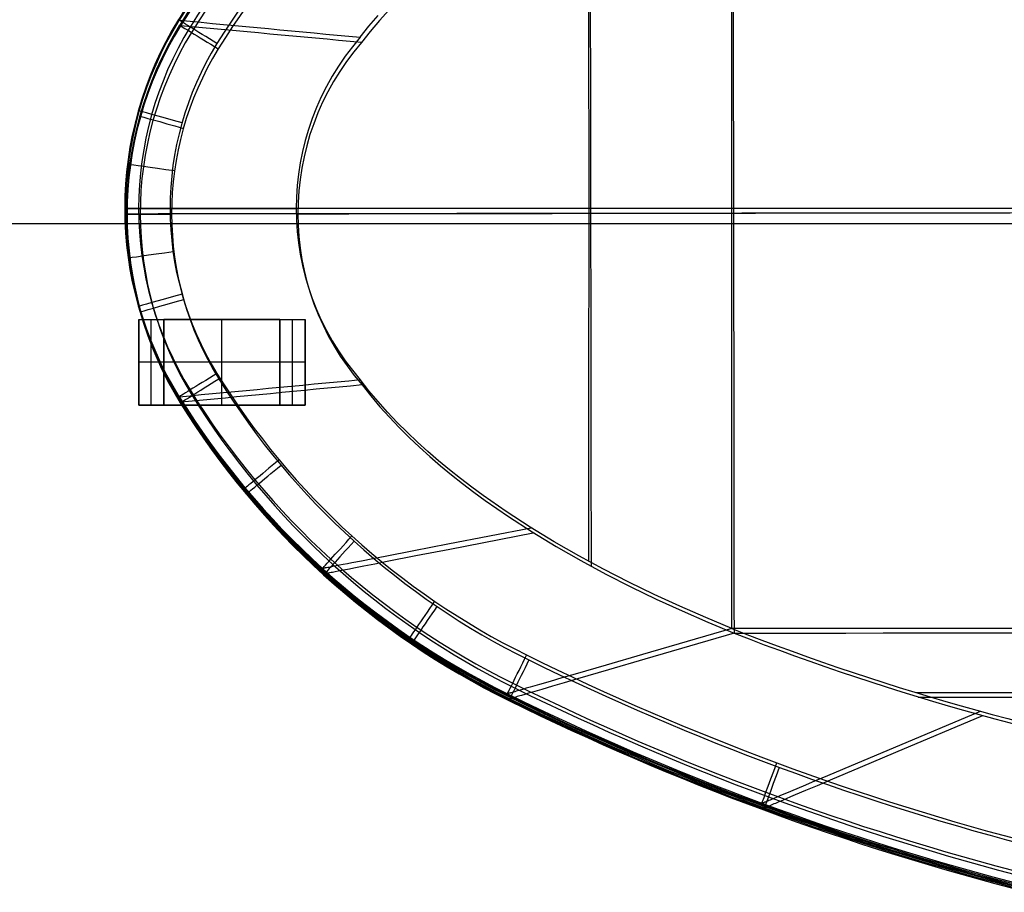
# Model space of a CAD drawing. Extents: x -64 to 57, y 4 to 161.
# Tile 114 of 256: x -42 to -22, y 69 to 87. Entities that reach past the tile are written whole.
import ezdxf

# ---------------------------------------------------------------- set-up
doc = ezdxf.new("R2010")
doc.units = 0
doc.layers.add('DEFAULT', color=7, linetype='CONTINUOUS')

msp = doc.modelspace()

# ---------------------------------------------------------------- linework, layer by layer
at = {"layer": 'DEFAULT', "color": 254}
for p, q in [((-34.395, 86.764, 68.15), (-34.581, 86.555, 68.153)), ((-34.787, 86.443, 29.117), (-34.607, 86.658, 29.119)), ((-34.581, 86.555, 68.153), (-34.761, 86.34, 68.155)), ((-34.961, 86.223, 29.114), (-34.787, 86.443, 29.117)), ((-34.761, 86.34, 68.155), (-34.935, 86.119, 68.158)), ((33.666, 82.826, 27.697), (-38.732, 82.826, 27.697)), ((33.697, 82.828, 69.575), (-38.7, 82.716, 69.575)), ((-34.787, 79.208, 29.117), (-34.961, 79.428, 29.114)), ((-34.924, 79.325, 68.158), (-34.75, 79.104, 68.155)), ((-34.607, 78.993, 29.119), (-34.787, 79.208, 29.117)), ((-34.75, 79.104, 68.155), (-34.569, 78.89, 68.153)), ((-34.42, 78.784, 29.122), (-34.607, 78.993, 29.119)), ((-34.569, 78.89, 68.153), (-34.382, 78.682, 68.15)), ((-34.227, 78.581, 29.125), (-34.42, 78.784, 29.122)), ((-34.382, 78.682, 68.15), (-34.189, 78.478, 68.147)), ((-34.029, 78.383, 29.129), (-34.227, 78.581, 29.125)), ((-34.189, 78.478, 68.147), (-33.99, 78.281, 68.144)), ((-33.825, 78.19, 29.132), (-34.029, 78.383, 29.129)), ((-33.99, 78.281, 68.144), (-33.787, 78.088, 68.14)), ((-33.618, 78.002, 29.135), (-33.825, 78.19, 29.132)), ((-33.787, 78.088, 68.14), (-33.579, 77.9, 68.137)), ((-33.406, 77.819, 29.139), (-33.618, 78.002, 29.135)), ((-33.579, 77.9, 68.137), (-33.366, 77.717, 68.133)), ((-33.19, 77.64, 29.143), (-33.406, 77.819, 29.139)), ((-33.366, 77.717, 68.133), (-33.15, 77.539, 68.129)), ((-32.97, 77.465, 29.147), (-33.19, 77.64, 29.143)), ((-33.15, 77.539, 68.129), (-32.93, 77.365, 68.125)), ((-32.748, 77.295, 29.151), (-32.97, 77.465, 29.147)), ((-32.93, 77.365, 68.125), (-32.707, 77.195, 68.121)), ((-32.522, 77.129, 29.155), (-32.748, 77.295, 29.151)), ((-32.707, 77.195, 68.121), (-32.481, 77.029, 68.117)), ((-32.062, 76.809, 29.163), (-32.522, 77.129, 29.155)), ((-32.481, 77.029, 68.117), (-32.021, 76.709, 68.109)), ((-31.592, 76.503, 29.171), (-32.062, 76.809, 29.163)), ((-32.021, 76.709, 68.109), (-31.55, 76.405, 68.101)), ((-33.225, 76.167, 29.045), (-31.569, 76.489, 29.171)), ((-33.183, 76.066, 68.227), (-31.528, 76.391, 68.101)), ((-31.113, 76.211, 29.178), (-31.592, 76.503, 29.171)), ((-31.55, 76.405, 68.101), (-31.071, 76.114, 68.094)), ((-33.898, 76.037, 28.977), (-33.225, 76.167, 29.045)), ((-30.627, 75.933, 29.186), (-31.113, 76.211, 29.178)), ((-34.467, 75.926, 28.906), (-33.898, 76.037, 28.977)), ((-33.856, 75.935, 68.295), (-33.183, 76.066, 68.227)), ((-31.071, 76.114, 68.094), (-30.584, 75.836, 68.086)), ((-35.296, 75.765, 28.753), (-35.215, 75.78, 28.773)), ((-35.215, 75.78, 28.773), (-35.128, 75.797, 28.792)), ((-35.128, 75.797, 28.792), (-34.933, 75.835, 28.831)), ((-34.933, 75.835, 28.831), (-34.713, 75.878, 28.869)), ((-34.713, 75.878, 28.869), (-34.467, 75.926, 28.906)), ((-34.671, 75.775, 68.403), (-34.425, 75.823, 68.366)), ((-34.425, 75.823, 68.366), (-33.856, 75.935, 68.295)), ((-30.134, 75.666, 29.193), (-30.627, 75.933, 29.186)), ((-30.584, 75.836, 68.086), (-30.091, 75.57, 68.079)), ((-35.712, 75.684, 28.587), (-35.705, 75.685, 28.592)), ((-35.705, 75.685, 28.592), (-35.698, 75.687, 28.597)), ((-35.698, 75.687, 28.597), (-35.691, 75.688, 28.603)), ((-35.691, 75.688, 28.603), (-35.683, 75.69, 28.608)), ((-35.683, 75.69, 28.608), (-35.674, 75.691, 28.614)), ((-35.674, 75.691, 28.614), (-35.666, 75.693, 28.619)), ((-35.666, 75.693, 28.619), (-35.656, 75.695, 28.624)), ((-35.663, 75.58, 68.68), (-35.655, 75.582, 68.675)), ((-35.656, 75.695, 28.624), (-35.647, 75.697, 28.63)), ((-35.655, 75.582, 68.675), (-35.648, 75.583, 68.669)), ((-35.648, 75.583, 68.669), (-35.64, 75.585, 68.664)), ((-35.647, 75.697, 28.63), (-35.627, 75.7, 28.64)), ((-35.64, 75.585, 68.664), (-35.632, 75.586, 68.659)), ((-35.632, 75.586, 68.659), (-35.623, 75.588, 68.653)), ((-35.627, 75.7, 28.64), (-35.605, 75.705, 28.651)), ((-35.623, 75.588, 68.653), (-35.614, 75.59, 68.648)), ((-35.614, 75.59, 68.648), (-35.604, 75.592, 68.643)), ((-35.605, 75.705, 28.651), (-35.581, 75.709, 28.661)), ((-35.604, 75.592, 68.643), (-35.584, 75.596, 68.632)), ((-35.584, 75.596, 68.632), (-35.562, 75.6, 68.622)), ((-35.581, 75.709, 28.661), (-35.556, 75.714, 28.672)), ((-35.562, 75.6, 68.622), (-35.538, 75.605, 68.611)), ((-35.556, 75.714, 28.672), (-35.529, 75.719, 28.682)), ((-35.538, 75.605, 68.611), (-35.513, 75.61, 68.601)), ((-35.529, 75.719, 28.682), (-35.501, 75.725, 28.692)), ((-35.513, 75.61, 68.601), (-35.486, 75.615, 68.59)), ((-35.501, 75.725, 28.692), (-35.439, 75.737, 28.713)), ((-35.486, 75.615, 68.59), (-35.458, 75.62, 68.58)), ((-35.458, 75.62, 68.58), (-35.396, 75.633, 68.559)), ((-35.439, 75.737, 28.713), (-35.371, 75.75, 28.733)), ((-35.396, 75.633, 68.559), (-35.328, 75.646, 68.539)), ((-35.371, 75.75, 28.733), (-35.296, 75.765, 28.753)), ((-35.328, 75.646, 68.539), (-35.254, 75.661, 68.519)), ((-35.254, 75.661, 68.519), (-35.173, 75.676, 68.499)), ((-35.173, 75.676, 68.499), (-35.085, 75.694, 68.48)), ((-35.085, 75.694, 68.48), (-34.891, 75.732, 68.441)), ((-34.891, 75.732, 68.441), (-34.671, 75.775, 68.403)), ((-29.635, 75.41, 29.2), (-30.134, 75.666, 29.193)), ((-35.669, 75.579, 68.685), (-35.663, 75.58, 68.68)), ((-30.091, 75.57, 68.079), (-29.591, 75.315, 68.073)), ((-29.13, 75.165, 29.206), (-29.635, 75.41, 29.2)), ((-29.591, 75.315, 68.073), (-29.087, 75.071, 68.067)), ((-28.621, 74.931, 29.211), (-29.13, 75.165, 29.206)), ((-29.087, 75.071, 68.067), (-28.577, 74.837, 68.061)), ((-28.108, 74.706, 29.216), (-28.621, 74.931, 29.211)), ((-28.577, 74.837, 68.061), (-28.064, 74.613, 68.057)), ((-27.59, 74.489, 29.22), (-28.108, 74.706, 29.216)), ((-28.064, 74.613, 68.057), (-27.546, 74.397, 68.053)), ((-27.59, 74.489, 29.22), (-29.362, 73.973, 29.088)), ((-27.546, 74.397, 68.053), (-29.316, 73.878, 68.184)), ((-29.362, 73.973, 29.088), (-30.083, 73.764, 29.017)), ((-29.316, 73.878, 68.184), (-30.037, 73.667, 68.255)), ((-30.083, 73.764, 29.017), (-30.694, 73.586, 28.941)), ((-30.037, 73.667, 68.255), (-30.648, 73.488, 68.331)), ((-31.195, 73.44, 28.862), (-31.404, 73.379, 28.82)), ((-30.958, 73.509, 28.902), (-31.195, 73.44, 28.862)), ((-30.694, 73.586, 28.941), (-30.958, 73.509, 28.902)), ((-30.648, 73.488, 68.331), (-30.912, 73.411, 68.37)), ((-31.868, 73.243, 28.691), (-31.896, 73.235, 28.679)), ((-31.839, 73.252, 28.702), (-31.868, 73.243, 28.691)), ((-31.808, 73.261, 28.713), (-31.839, 73.252, 28.702)), ((-31.741, 73.28, 28.735), (-31.808, 73.261, 28.713)), ((-31.667, 73.302, 28.757), (-31.741, 73.28, 28.735)), ((-31.586, 73.326, 28.778), (-31.667, 73.302, 28.757)), ((-31.499, 73.351, 28.799), (-31.586, 73.326, 28.778)), ((-31.453, 73.253, 68.473), (-31.54, 73.227, 68.494)), ((-31.404, 73.379, 28.82), (-31.499, 73.351, 28.799)), ((-31.358, 73.28, 68.452), (-31.453, 73.253, 68.473)), ((-31.149, 73.342, 68.41), (-31.358, 73.28, 68.452)), ((-30.912, 73.411, 68.37), (-31.149, 73.342, 68.41)), ((-32.032, 73.196, 28.605), (-32.04, 73.193, 28.599)), ((-32.024, 73.198, 28.611), (-32.032, 73.196, 28.605)), ((-32.016, 73.2, 28.617), (-32.024, 73.198, 28.611)), ((-32.007, 73.203, 28.622), (-32.016, 73.2, 28.617)), ((-31.998, 73.206, 28.628), (-32.007, 73.203, 28.622)), ((-31.988, 73.208, 28.634), (-31.998, 73.206, 28.628)), ((-31.986, 73.096, 68.667), (-31.993, 73.094, 68.673)), ((-31.978, 73.211, 28.64), (-31.988, 73.208, 28.634)), ((-31.978, 73.099, 68.661), (-31.986, 73.096, 68.667)), ((-31.968, 73.214, 28.645), (-31.978, 73.211, 28.64)), ((-31.969, 73.101, 68.656), (-31.978, 73.099, 68.661)), ((-31.961, 73.104, 68.65), (-31.969, 73.101, 68.656)), ((-31.945, 73.221, 28.657), (-31.968, 73.214, 28.645)), ((-31.951, 73.107, 68.644), (-31.961, 73.104, 68.65)), ((-31.942, 73.109, 68.638), (-31.951, 73.107, 68.644)), ((-31.921, 73.228, 28.668), (-31.945, 73.221, 28.657)), ((-31.932, 73.112, 68.632), (-31.942, 73.109, 68.638)), ((-31.921, 73.115, 68.627), (-31.932, 73.112, 68.632)), ((-31.896, 73.235, 28.679), (-31.921, 73.228, 28.668)), ((-31.899, 73.122, 68.615), (-31.921, 73.115, 68.627)), ((-31.875, 73.129, 68.604), (-31.899, 73.122, 68.615)), ((-31.849, 73.137, 68.593), (-31.875, 73.129, 68.604)), ((-31.822, 73.145, 68.582), (-31.849, 73.137, 68.593)), ((-31.792, 73.153, 68.57), (-31.822, 73.145, 68.582)), ((-31.761, 73.162, 68.559), (-31.792, 73.153, 68.57)), ((-31.695, 73.182, 68.537), (-31.761, 73.162, 68.559)), ((-31.621, 73.203, 68.516), (-31.695, 73.182, 68.537)), ((-31.54, 73.227, 68.494), (-31.621, 73.203, 68.516)), ((-24.384, 72.12, 29.123), (-22.657, 72.848, 29.259)), ((-24.336, 72.033, 68.149), (-22.61, 72.763, 68.013)), ((-25.087, 71.824, 29.048), (-24.384, 72.12, 29.123)), ((-25.038, 71.736, 68.224), (-24.336, 72.033, 68.149)), ((-25.682, 71.574, 28.969), (-25.087, 71.824, 29.048)), ((-25.633, 71.484, 68.303), (-25.038, 71.736, 68.224)), ((-25.94, 71.465, 28.927), (-25.682, 71.574, 28.969)), ((-25.89, 71.375, 68.345), (-25.633, 71.484, 68.303)), ((-26.374, 71.282, 28.841), (-26.17, 71.368, 28.885)), ((-26.17, 71.368, 28.885), (-25.94, 71.465, 28.927)), ((-26.121, 71.278, 68.387), (-25.89, 71.375, 68.345)), ((-26.852, 71.081, 28.691), (-26.825, 71.092, 28.703)), ((-26.825, 71.092, 28.703), (-26.797, 71.104, 28.715)), ((-26.797, 71.104, 28.715), (-26.767, 71.117, 28.727)), ((-26.767, 71.117, 28.727), (-26.702, 71.144, 28.75)), ((-26.702, 71.144, 28.75), (-26.63, 71.175, 28.773)), ((-26.63, 71.175, 28.773), (-26.551, 71.208, 28.796)), ((-26.58, 71.084, 68.499), (-26.502, 71.117, 68.476)), ((-26.551, 71.208, 28.796), (-26.466, 71.243, 28.819)), ((-26.502, 71.117, 68.476), (-26.417, 71.153, 68.453)), ((-26.466, 71.243, 28.819), (-26.374, 71.282, 28.841)), ((-26.417, 71.153, 68.453), (-26.325, 71.192, 68.431)), ((-26.325, 71.192, 68.431), (-26.121, 71.278, 68.387)), ((-27.008, 70.98, 28.561), (-26.992, 71.023, 28.605)), ((-26.991, 71.022, 28.605), (-26.984, 71.025, 28.611)), ((-26.984, 71.025, 28.611), (-26.976, 71.029, 28.618)), ((-26.976, 71.029, 28.618), (-26.968, 71.032, 28.624)), ((-26.968, 71.032, 28.624), (-26.96, 71.036, 28.63)), ((-26.96, 71.036, 28.63), (-26.951, 71.039, 28.636)), ((-26.958, 70.889, 68.711), (-26.942, 70.931, 68.667)), ((-26.951, 71.039, 28.636), (-26.941, 71.043, 28.642)), ((-26.941, 71.043, 28.642), (-26.932, 71.047, 28.648)), ((-26.941, 70.931, 68.667), (-26.934, 70.934, 68.661)), ((-26.934, 70.934, 68.661), (-26.926, 70.937, 68.655)), ((-26.932, 71.047, 28.648), (-26.922, 71.052, 28.655)), ((-26.926, 70.937, 68.655), (-26.918, 70.941, 68.648)), ((-26.922, 71.052, 28.655), (-26.9, 71.061, 28.667)), ((-26.918, 70.941, 68.648), (-26.91, 70.944, 68.642)), ((-26.91, 70.944, 68.642), (-26.901, 70.948, 68.636)), ((-26.901, 70.948, 68.636), (-26.892, 70.952, 68.63)), ((-26.9, 71.061, 28.667), (-26.877, 71.071, 28.679)), ((-26.892, 70.952, 68.63), (-26.882, 70.956, 68.624)), ((-26.882, 70.956, 68.624), (-26.872, 70.96, 68.618)), ((-26.877, 71.071, 28.679), (-26.852, 71.081, 28.691)), ((-26.872, 70.96, 68.618), (-26.85, 70.969, 68.605)), ((-26.85, 70.969, 68.605), (-26.827, 70.979, 68.593)), ((-26.827, 70.979, 68.593), (-26.802, 70.99, 68.581)), ((-26.802, 70.99, 68.581), (-26.775, 71.001, 68.569)), ((-26.775, 71.001, 68.569), (-26.747, 71.013, 68.557)), ((-26.747, 71.013, 68.557), (-26.717, 71.026, 68.546)), ((-26.717, 71.026, 68.546), (-26.652, 71.053, 68.522)), ((-26.652, 71.053, 68.522), (-26.58, 71.084, 68.499))]:
    msp.add_line(p, q, dxfattribs=at)
at = {"layer": 'DEFAULT', "color": 156}
for p, q in [((50.446, 82.524, 35.881), (-61.704, 82.524, 35.881)), ((50.446, 82.524, 37.517), (-61.704, 82.524, 37.517))]:
    msp.add_line(p, q, dxfattribs=at)
at = {"layer": 'DEFAULT', "color": 9}
for p, q in [((-39.354, 80.624, 35.881), (-39.354, 78.924, 35.881)), ((-39.354, 80.624, 34.181), (-39.354, 80.624, 35.881)), ((-39.354, 78.924, 34.181), (-39.354, 80.624, 34.181)), ((-39.354, 80.624, 34.181), (-38.854, 80.624, 34.181)), ((-39.354, 80.624, 35.881), (-38.854, 80.624, 35.881)), ((-39.354, 78.924, 35.031), (-39.354, 80.624, 35.031)), ((-39.354, 80.624, 35.031), (-38.854, 80.624, 35.031)), ((-39.104, 78.924, 34.181), (-39.104, 80.624, 34.181)), ((-39.104, 78.924, 35.881), (-39.104, 80.624, 35.881)), ((-39.104, 80.624, 35.881), (-39.104, 80.624, 34.181)), ((-38.854, 78.924, 34.181), (-38.854, 80.624, 34.181)), ((-38.854, 80.624, 34.181), (-36.554, 80.624, 34.181)), ((-38.854, 80.624, 35.881), (-38.854, 78.924, 35.881)), ((-38.854, 80.624, 34.181), (-38.854, 80.624, 35.881)), ((-36.554, 80.624, 35.881), (-38.854, 80.624, 35.881)), ((-38.854, 78.924, 35.031), (-38.854, 80.624, 35.031)), ((-38.854, 80.624, 35.031), (-36.554, 80.624, 35.031)), ((-38.854, 80.624, 34.181), (-38.854, 78.924, 34.181)), ((-38.854, 80.624, 35.881), (-38.854, 78.924, 35.881)), ((-38.854, 80.624, 34.181), (-38.854, 80.624, 35.881)), ((-38.854, 78.924, 35.031), (-38.854, 80.624, 35.031)), ((-37.704, 78.924, 34.181), (-37.704, 80.624, 34.181)), ((-37.704, 80.624, 35.881), (-37.704, 80.624, 34.181)), ((-37.704, 78.924, 35.881), (-37.704, 80.624, 35.881)), ((-36.554, 80.624, 34.181), (-36.554, 78.924, 34.181)), ((-36.554, 80.624, 35.881), (-36.554, 80.624, 34.181)), ((-36.554, 78.924, 35.881), (-36.554, 80.624, 35.881)), ((-36.554, 78.924, 35.031), (-36.554, 80.624, 35.031)), ((-36.554, 80.624, 35.881), (-36.554, 78.924, 35.881)), ((-36.554, 80.624, 34.181), (-36.554, 80.624, 35.881)), ((-36.554, 78.924, 34.181), (-36.554, 80.624, 34.181)), ((-36.554, 80.624, 34.181), (-36.054, 80.624, 34.181)), ((-36.554, 80.624, 35.881), (-36.054, 80.624, 35.881)), ((-36.554, 78.924, 35.031), (-36.554, 80.624, 35.031)), ((-36.554, 80.624, 35.031), (-36.054, 80.624, 35.031)), ((-36.304, 78.924, 34.181), (-36.304, 80.624, 34.181)), ((-36.304, 78.924, 35.881), (-36.304, 80.624, 35.881)), ((-36.304, 80.624, 35.881), (-36.304, 80.624, 34.181)), ((-36.054, 80.624, 34.181), (-36.054, 78.924, 34.181)), ((-36.054, 80.624, 35.881), (-36.054, 78.924, 35.881)), ((-36.054, 80.624, 34.181), (-36.054, 80.624, 35.881)), ((-36.054, 78.924, 35.031), (-36.054, 80.624, 35.031)), ((-39.354, 79.774, 35.881), (-39.354, 79.774, 34.181)), ((-38.854, 79.774, 34.181), (-39.354, 79.774, 34.181)), ((-38.854, 79.774, 35.881), (-39.354, 79.774, 35.881)), ((-36.554, 79.774, 34.181), (-38.854, 79.774, 34.181)), ((-38.854, 79.774, 35.881), (-38.854, 79.774, 34.181)), ((-36.554, 79.774, 35.881), (-38.854, 79.774, 35.881)), ((-38.854, 79.774, 34.181), (-38.854, 79.774, 35.881)), ((-36.554, 79.774, 34.181), (-36.554, 79.774, 35.881)), ((-36.554, 79.774, 35.881), (-36.554, 79.774, 34.181)), ((-36.054, 79.774, 34.181), (-36.554, 79.774, 34.181)), ((-36.054, 79.774, 35.881), (-36.554, 79.774, 35.881)), ((-36.054, 79.774, 34.181), (-36.054, 79.774, 35.881)), ((-39.354, 78.924, 35.881), (-39.354, 78.924, 34.181)), ((-38.854, 78.924, 34.181), (-39.354, 78.924, 34.181)), ((-39.354, 78.924, 35.881), (-38.854, 78.924, 35.881)), ((-39.354, 78.924, 35.031), (-38.854, 78.924, 35.031)), ((-39.104, 78.924, 34.181), (-39.104, 78.924, 35.881)), ((-36.554, 78.924, 34.181), (-38.854, 78.924, 34.181)), ((-38.854, 78.924, 35.881), (-38.854, 78.924, 34.181)), ((-38.854, 78.924, 35.881), (-36.554, 78.924, 35.881)), ((-38.854, 78.924, 35.031), (-36.554, 78.924, 35.031)), ((-38.854, 78.924, 35.881), (-38.854, 78.924, 34.181)), ((-37.704, 78.924, 34.181), (-37.704, 78.924, 35.881)), ((-36.554, 78.924, 35.881), (-36.554, 78.924, 34.181)), ((-36.554, 78.924, 35.881), (-36.554, 78.924, 34.181)), ((-36.054, 78.924, 34.181), (-36.554, 78.924, 34.181)), ((-36.554, 78.924, 35.881), (-36.054, 78.924, 35.881)), ((-36.554, 78.924, 35.031), (-36.054, 78.924, 35.031)), ((-36.304, 78.924, 34.181), (-36.304, 78.924, 35.881)), ((-36.054, 78.924, 35.881), (-36.054, 78.924, 34.181))]:
    msp.add_line(p, q, dxfattribs=at)
at = {"layer": 'DEFAULT', "color": 254, "extrusion": (-0.003466, 0.001018, 0.999993)}
msp.add_arc((-24.95, 78.169, 28.784), 15.9, 116.1173, 148.2234, dxfattribs=at)
at = {"layer": 'DEFAULT', "color": 254, "extrusion": (-0.004228, 0.001225, 0.99999)}
msp.add_arc((-24.928, 78.162, 28.848), 15.881, 116.1139, 148.2196, dxfattribs=at)
at = {"layer": 'DEFAULT', "color": 254, "extrusion": (-8.39104e-08, 9.19524e-08, 1)}
msp.add_arc((-24.953, 78.099, 68.711), 15.956, 116.3715, 148.3849, dxfattribs=at)
at = {"layer": 'DEFAULT', "color": 254, "extrusion": (0.00347, -0.001014, 0.999993)}
msp.add_arc((-25.248, 78.179, 68.488), 15.9, 116.2054, 148.3115, dxfattribs=at)
at = {"layer": 'DEFAULT', "color": 254, "extrusion": (0.004243, -0.001233, 0.99999)}
msp.add_arc((-25.302, 78.194, 68.423), 15.881, 116.202, 148.3078, dxfattribs=at)
at = {"layer": 'DEFAULT', "color": 254}
for centre, radius, start, end in [((-24.992, 78.187, 27.948), 15.68, 116.2832, 148.2966), ((-24.992, 78.187, 27.697), 15.057, 116.2828, 148.2963), ((-24.953, 78.099, 69.575), 15.057, 116.371, 148.3845), ((-32.502, 82.826, 28.561), 7.129, 148.292, 211.708), ((-32.471, 82.726, 68.711), 7.129, 148.3802, 211.7962), ((-32.502, 82.826, 27.697), 6.23, 148.2903, 211.7098), ((-32.471, 82.726, 69.575), 6.23, 148.3784, 211.7979), ((-24.992, 87.464, 27.697), 15.057, 211.7037, 243.7172), ((-24.968, 87.376, 69.575), 15.057, 211.7919, 243.8054), ((-24.968, 87.376, 69.324), 15.68, 211.7916, 243.805), ((-24.968, 87.376, 68.711), 15.956, 211.7915, 243.8048), ((-8.545, 120.746, 27.697), 52.181, 243.7067, 255.5842), ((-8.572, 120.683, 69.575), 52.181, 243.7948, 255.6725)]:
    msp.add_arc(centre, radius, start, end, dxfattribs=at)
at = {"layer": 'DEFAULT', "color": 254, "extrusion": (-3.23309e-08, 3.54341e-08, 1)}
msp.add_arc((-24.953, 78.099, 69.324), 15.68, 116.3714, 148.3848, dxfattribs=at)
at = {"layer": 'DEFAULT', "color": 254, "extrusion": (0.999987, 9.39775e-08, 0.005014)}
for centre, radius, start, end in [((82.826, 108.976, -27.443), 80.054, 264.02286, 275.97714), ((82.826, 107.127, -30.277), 78.1, 264.85445, 275.14554)]:
    msp.add_arc(centre, radius, start, end, dxfattribs=at)
at = {"layer": 'DEFAULT', "color": 254, "extrusion": (0.999986, 0.001539, -0.005014)}
for centre, radius, start, end in [((82.776, -11.705, -27.772), 80.054, 84.02286, 95.97714), ((82.776, -9.855, -30.606), 78.1, 84.85445, 95.14554)]:
    msp.add_arc(centre, radius, start, end, dxfattribs=at)
at = {"layer": 'DEFAULT', "color": 254, "extrusion": (1.01415e-07, -4.51508e-14, 1)}
msp.add_arc((-32.502, 82.826, 28.561), 7.129, 148.292, 211.708, dxfattribs=at)
at = {"layer": 'DEFAULT', "color": 254, "extrusion": (-0.004721, -4.51873e-10, 0.999989)}
msp.add_arc((-32.407, 82.826, 28.751), 7.084, 148.1207, 211.8794, dxfattribs=at)
at = {"layer": 'DEFAULT', "color": 254, "extrusion": (-0.005279, -5.06301e-10, 0.999986)}
msp.add_arc((-32.392, 82.826, 28.782), 7.073, 148.1168, 211.8833, dxfattribs=at)
at = {"layer": 'DEFAULT', "color": 254, "extrusion": (0.525413, 0.850847, 2.41615e-09)}
msp.add_arc((78.486, 28.797, 53.396), 0.3, 226.7629, 231.9456, dxfattribs=at)
at = {"layer": 'DEFAULT', "color": 254, "extrusion": (0.525413, 0.850847, -2.22975e-10)}
msp.add_arc((77.402, 28.597, 53.396), 0.9, 270, 357.693, dxfattribs=at)
at = {"layer": 'DEFAULT', "color": 254, "extrusion": (0.093974, 0.995575, 1.75183e-09)}
msp.add_arc((43.084, 17.892, 82.556), 11.224, 72.208, 90.8941, dxfattribs=at)
at = {"layer": 'DEFAULT', "color": 254, "extrusion": (-1.01415e-07, -1.56175e-10, 1)}
msp.add_arc((-32.471, 82.726, 68.711), 7.129, 148.3802, 211.7962, dxfattribs=at)
at = {"layer": 'DEFAULT', "color": 254, "extrusion": (0.004721, 7.26677e-06, 0.999989)}
msp.add_arc((-32.835, 82.725, 68.52), 7.084, 148.2088, 211.9675, dxfattribs=at)
at = {"layer": 'DEFAULT', "color": 254, "extrusion": (0.005279, 8.12613e-06, 0.999986)}
msp.add_arc((-32.874, 82.725, 68.49), 7.073, 148.2049, 211.9714, dxfattribs=at)
at = {"layer": 'DEFAULT', "color": 254, "extrusion": (3.63652e-08, 8.48635e-14, 1)}
msp.add_arc((-32.502, 82.826, 27.948), 6.853, 148.2915, 211.7085, dxfattribs=at)
at = {"layer": 'DEFAULT', "color": 254, "extrusion": (0.524103, 0.851655, 3.10161e-09)}
msp.add_arc((78.324, 68.475, 53.437), 0.3, 128.0544, 133.2371, dxfattribs=at)
at = {"layer": 'DEFAULT', "color": 254, "extrusion": (0.524103, 0.851655, 7.45934e-10)}
msp.add_arc((77.24, 68.675, 53.437), 0.9, 2.307, 90, dxfattribs=at)
at = {"layer": 'DEFAULT', "color": 254, "extrusion": (0.092442, 0.995718, -1.74048e-09)}
msp.add_arc((42.921, 79.38, 82.521), 11.224, 269.1059, 287.792, dxfattribs=at)
at = {"layer": 'DEFAULT', "color": 254, "extrusion": (-3.63652e-08, -5.58919e-11, 1)}
msp.add_arc((-32.471, 82.726, 69.324), 6.853, 148.3797, 211.7967, dxfattribs=at)
at = {"layer": 'DEFAULT', "color": 254, "extrusion": (-0.016733, 4.52444e-08, 0.99986)}
msp.add_arc((-82.825, -30.552, 29.695), 5.185, 229.0658, 310.9347, dxfattribs=at)
at = {"layer": 'DEFAULT', "color": 254, "extrusion": (0.016733, 2.58056e-05, 0.99986)}
msp.add_arc((82.776, 32.02, 67.566), 5.185, 49.0653, 130.9342, dxfattribs=at)
at = {"layer": 'DEFAULT', "color": 254, "extrusion": (0.272742, 0.962087, -4.23413e-14)}
msp.add_arc((60.087, 28.597, 70.819), 0.9, 270, 357.8259, dxfattribs=at)
at = {"layer": 'DEFAULT', "color": 254, "extrusion": (0.273507, 0.96187, -7.4894e-12)}
msp.add_arc((61.23, 28.797, 70.777), 0.3, 227.9727, 231.3038, dxfattribs=at)
at = {"layer": 'DEFAULT', "color": 254, "extrusion": (0.271444, 0.962454, -1.29222e-10)}
msp.add_arc((61.021, 68.475, 70.805), 0.3, 128.7773, 132.0258, dxfattribs=at)
at = {"layer": 'DEFAULT', "color": 254, "extrusion": (0.271325, 0.962488, 8.742e-15)}
msp.add_arc((59.925, 68.675, 70.812), 0.9, 2.1571, 90, dxfattribs=at)
at = {"layer": 'DEFAULT', "color": 254, "extrusion": (0.139179, 0.990267, 2.19428e-14)}
msp.add_arc((49.896, 68.675, 77.385), 0.9, 2.2218, 89.9999, dxfattribs=at)
at = {"layer": 'DEFAULT', "color": 254, "extrusion": (0.000317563, 1, 5.67288e-11)}
msp.add_arc((39.843, 28.797, 82.815), 0.3, 228.3573, 231.9456, dxfattribs=at)
at = {"layer": 'DEFAULT', "color": 254, "extrusion": (2.54926e-05, 1, 7.33352e-16)}
msp.add_arc((38.734, 28.597, 82.826), 0.9, 270, 357.6931, dxfattribs=at)
at = {"layer": 'DEFAULT', "color": 254, "extrusion": (-1.90078e-07, 1, 1.44009e-13)}
msp.add_arc((36.392, 18.854, 82.826), 10.241, 71.6427, 90.9109, dxfattribs=at)
at = {"layer": 'DEFAULT', "color": 254, "extrusion": (-9.39753e-08, 1, -6.75159e-10)}
msp.add_arc((6.356, 744.326, 82.826), 715.857, 267.22062, 272.391666, dxfattribs=at)
at = {"layer": 'DEFAULT', "color": 254, "extrusion": (-0.001539, 0.999999, -6.75145e-10)}
msp.add_arc((6.197, -647.054, 82.776), 715.857, 87.608334, 92.77938, dxfattribs=at)
at = {"layer": 'DEFAULT', "color": 254, "extrusion": (-0.001565, 0.999999, 5.03139e-15)}
msp.add_arc((38.571, 68.675, 82.775), 0.9, 2.3069, 90, dxfattribs=at)
at = {"layer": 'DEFAULT', "color": 254, "extrusion": (-0.001857, 0.999998, -1.06996e-11)}
msp.add_arc((39.631, 68.475, 82.786), 0.3, 128.0544, 131.6427, dxfattribs=at)
at = {"layer": 'DEFAULT', "color": 254, "extrusion": (-0.001539, 0.999999, -6.07082e-14)}
msp.add_arc((36.233, 78.418, 82.776), 10.241, 269.0891, 288.3573, dxfattribs=at)
at = {"layer": 'DEFAULT', "color": 254, "extrusion": (-0.140703, 0.990052, 3.7681e-14)}
msp.add_arc((26.753, 28.597, 86.591), 0.9, 270.0001, 357.7782, dxfattribs=at)
at = {"layer": 'DEFAULT', "color": 254, "extrusion": (-0.272806, 0.962069, -4.488e-14)}
msp.add_arc((14.901, 28.597, 88.551), 0.9, 270, 357.8429, dxfattribs=at)
at = {"layer": 'DEFAULT', "color": 254, "extrusion": (-0.272925, 0.962035, 8.71132e-11)}
msp.add_arc((15.977, 28.797, 88.552), 0.3, 227.9742, 231.2227, dxfattribs=at)
at = {"layer": 'DEFAULT', "color": 254, "extrusion": (-0.274222, 0.961666, 3.81447e-14)}
msp.add_arc((14.768, 68.675, 88.46), 0.9, 2.1741, 90, dxfattribs=at)
at = {"layer": 'DEFAULT', "color": 254, "extrusion": (-0.274987, 0.961448, 1.15478e-10)}
msp.add_arc((15.784, 68.475, 88.466), 0.3, 128.6962, 132.0273, dxfattribs=at)
at = {"layer": 'DEFAULT', "color": 254, "extrusion": (-0.525414, 0.850847, 7.45984e-10)}
msp.add_arc((-9.633, 28.597, 87.548), 0.9, 270, 357.693, dxfattribs=at)
at = {"layer": 'DEFAULT', "color": 254, "extrusion": (-0.093975, 0.995575, -1.74058e-09)}
msp.add_arc((27.517, 17.892, 82.362), 11.224, 72.208, 90.8941, dxfattribs=at)
at = {"layer": 'DEFAULT', "color": 254, "extrusion": (-0.526722, 0.850038, -2.23011e-10)}
msp.add_arc((-9.742, 68.675, 87.421), 0.9, 2.307, 90, dxfattribs=at)
at = {"layer": 'DEFAULT', "color": 254, "extrusion": (-0.095507, 0.995429, 1.75188e-09)}
msp.add_arc((27.364, 79.38, 82.297), 11.224, 269.1059, 287.792, dxfattribs=at)
at = {"layer": 'DEFAULT', "color": 254, "extrusion": (3.22763e-08, 3.54838e-08, 1)}
msp.add_arc((-24.992, 87.464, 27.948), 15.68, 211.7034, 243.7168, dxfattribs=at)
at = {"layer": 'DEFAULT', "color": 254, "extrusion": (-0.525414, 0.850847, 3.12512e-09)}
msp.add_arc((-8.549, 28.797, 87.548), 0.3, 226.7629, 231.9456, dxfattribs=at)
at = {"layer": 'DEFAULT', "color": 254, "extrusion": (8.37687e-08, 9.20815e-08, 1)}
msp.add_arc((-24.992, 87.464, 28.561), 15.956, 211.7033, 243.7167, dxfattribs=at)
at = {"layer": 'DEFAULT', "color": 254, "extrusion": (-0.003469, -0.001019, 0.999993)}
msp.add_arc((-24.95, 87.482, 28.616), 15.9, 211.7767, 243.8828, dxfattribs=at)
at = {"layer": 'DEFAULT', "color": 254, "extrusion": (-0.004241, -0.00124, 0.99999)}
msp.add_arc((-24.928, 87.489, 28.644), 15.881, 211.7804, 243.8862, dxfattribs=at)
at = {"layer": 'DEFAULT', "color": 254, "extrusion": (-0.526722, 0.850038, 2.44134e-09)}
msp.add_arc((-8.658, 68.475, 87.421), 0.3, 128.0544, 133.2371, dxfattribs=at)
at = {"layer": 'DEFAULT', "color": 254, "extrusion": (0.003465, 0.001024, 0.999993)}
msp.add_arc((-25.262, 87.294, 68.656), 15.9, 211.8648, 243.9709, dxfattribs=at)
at = {"layer": 'DEFAULT', "color": 254, "extrusion": (0.004226, 0.001232, 0.99999)}
msp.add_arc((-25.315, 87.281, 68.627), 15.881, 211.8686, 243.9743, dxfattribs=at)
at = {"layer": 'DEFAULT', "color": 254, "extrusion": (-0.639422, 0.768856, 1.23222e-14)}
msp.add_arc((-21.654, 28.597, 83.228), 0.9, 270, 357.7158, dxfattribs=at)
at = {"layer": 'DEFAULT', "color": 254, "extrusion": (-0.640512, 0.767948, 2.05688e-14)}
msp.add_arc((-21.735, 68.675, 83.092), 0.9, 2.2879, 90, dxfattribs=at)
at = {"layer": 'DEFAULT', "color": 254, "extrusion": (-0.640075, 0.768312, -1.84085e-11)}
msp.add_arc((-20.603, 68.475, 83.113), 0.3, 128.1472, 134.1921, dxfattribs=at)
at = {"layer": 'DEFAULT', "color": 254, "extrusion": (0.739765, -0.672865, 6.13434e-14)}
msp.add_arc((32.83, 28.597, -77.34), 0.9, 182.3069, 270, dxfattribs=at)
at = {"layer": 'DEFAULT', "color": 254, "extrusion": (0.740831, -0.671692, 3.65044e-14)}
msp.add_arc((32.903, 68.675, -77.187), 0.9, 90, 177.693, dxfattribs=at)
at = {"layer": 'DEFAULT', "color": 254, "extrusion": (0.73988, -0.672738, -8.19276e-12)}
msp.add_arc((31.759, 28.797, -77.333), 0.3, 308.0544, 315.3799, dxfattribs=at)
at = {"layer": 'DEFAULT', "color": 254, "extrusion": (0.740827, -0.671696, 6.39171e-12)}
msp.add_arc((31.819, 68.475, -77.188), 0.3, 44.6213, 51.9456, dxfattribs=at)
at = {"layer": 'DEFAULT', "color": 254, "extrusion": (0.825925, -0.56378, -2.2711e-14)}
msp.add_arc((43.092, 28.597, -69.953), 0.9, 182.3084, 270, dxfattribs=at)
at = {"layer": 'DEFAULT', "color": 254, "extrusion": (0.826723, -0.562609, 2.04357e-14)}
msp.add_arc((43.132, 68.675, -69.8), 0.9, 90, 177.7123, dxfattribs=at)
at = {"layer": 'DEFAULT', "color": 254, "extrusion": (-0.006982, 0.003004, 0.999971)}
msp.add_arc((-9.196, 120.827, 29.635), 49.863, 248.6049, 260.3814, dxfattribs=at)
at = {"layer": 'DEFAULT', "color": 254, "extrusion": (-9.39753e-08, 1, -6.75124e-10)}
msp.add_arc((7.784, 630.063, 74.489), 601.17, 267.377974, 271.888003, dxfattribs=at)
at = {"layer": 'DEFAULT', "color": 254, "extrusion": (-0.001539, 0.999999, -6.75188e-10)}
msp.add_arc((7.626, -532.977, 74.439), 601.356, 88.112694, 92.621328, dxfattribs=at)
at = {"layer": 'DEFAULT', "color": 254, "extrusion": (0.006986, -0.002995, 0.999971)}
msp.add_arc((-9.902, 121.055, 67.635), 49.863, 248.6931, 260.4697, dxfattribs=at)
at = {"layer": 'DEFAULT', "color": 254, "extrusion": (0.89654, -0.442963, -3.92717e-06)}
msp.add_arc((52.287, 28.597, -61.147), 0.9, 182.307, 270, dxfattribs=at)
at = {"layer": 'DEFAULT', "color": 254, "extrusion": (0.89722, -0.441584, -4.7503e-07)}
msp.add_arc((52.313, 68.675, -60.982), 0.9, 90, 177.693, dxfattribs=at)
at = {"layer": 'DEFAULT', "color": 254, "extrusion": (5.51189e-07, 1.48571e-06, 1)}
msp.add_arc((-8.553, 120.725, 27.948), 52.782, 243.7042, 255.5867, dxfattribs=at)
at = {"layer": 'DEFAULT', "color": 254, "extrusion": (-5.53657e-07, -1.49944e-06, 1)}
msp.add_arc((-8.567, 120.694, 69.324), 52.816, 243.7962, 255.6712, dxfattribs=at)
at = {"layer": 'DEFAULT', "color": 254, "extrusion": (0.896542, -0.442959, 2.41881e-12)}
msp.add_arc((51.203, 28.797, -61.147), 0.3, 308.0544, 318.6348, dxfattribs=at)
at = {"layer": 'DEFAULT', "color": 254, "extrusion": (1.83745e-06, 4.9528e-06, 1)}
msp.add_arc((-8.553, 120.725, 28.562), 53.058, 243.7043, 255.5866, dxfattribs=at)
at = {"layer": 'DEFAULT', "color": 254, "extrusion": (-0.000763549, 0.000342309, 1)}
msp.add_arc((-8.545, 120.811, 28.625), 53.121, 243.7638, 255.6272, dxfattribs=at)
at = {"layer": 'DEFAULT', "color": 254, "extrusion": (-0.00096218, 0.000461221, 0.999999)}
msp.add_arc((-8.538, 120.812, 28.664), 53.102, 243.7649, 255.6273, dxfattribs=at)
at = {"layer": 'DEFAULT', "color": 254, "extrusion": (0.897222, -0.44158, -4.12373e-11)}
msp.add_arc((51.229, 68.475, -60.982), 0.3, 41.3652, 51.9456, dxfattribs=at)
at = {"layer": 'DEFAULT', "color": 254, "extrusion": (-1.8471e-06, -5.0024e-06, 1)}
msp.add_arc((-8.567, 120.694, 68.711), 53.092, 243.7962, 255.6712, dxfattribs=at)
at = {"layer": 'DEFAULT', "color": 254, "extrusion": (0.000764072, -0.000341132, 1)}
msp.add_arc((-8.646, 120.781, 68.647), 53.121, 243.8519, 255.7156, dxfattribs=at)
at = {"layer": 'DEFAULT', "color": 254, "extrusion": (0.000962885, -0.000459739, 0.999999)}
msp.add_arc((-8.659, 120.794, 68.609), 53.102, 243.853, 255.7156, dxfattribs=at)
at = {"layer": 'DEFAULT', "color": 254, "extrusion": (-9.39753e-08, 1, -6.75045e-10)}
msp.add_arc((8.404, 582.664, 73.212), 553.633, 267.46688, 271.60789, dxfattribs=at)
at = {"layer": 'DEFAULT', "color": 254, "extrusion": (-0.001539, 0.999999, -6.75209e-10)}
msp.add_arc((8.248, -485.653, 73.162), 553.895, 88.39314, 92.53219, dxfattribs=at)
at = {"layer": 'DEFAULT', "color": 254, "extrusion": (0.937536, -0.347889, -6.1227e-05)}
msp.add_arc((58.05, 28.594, -50.016), 0.9, 182.3069, 270.0074, dxfattribs=at)
at = {"layer": 'DEFAULT', "color": 254, "extrusion": (0.938055, -0.346487, 6.12388e-05)}
msp.add_arc((58.056, 68.678, -49.848), 0.9, 90.0041, 177.6932, dxfattribs=at)

doc.saveas('drawing.dxf')
